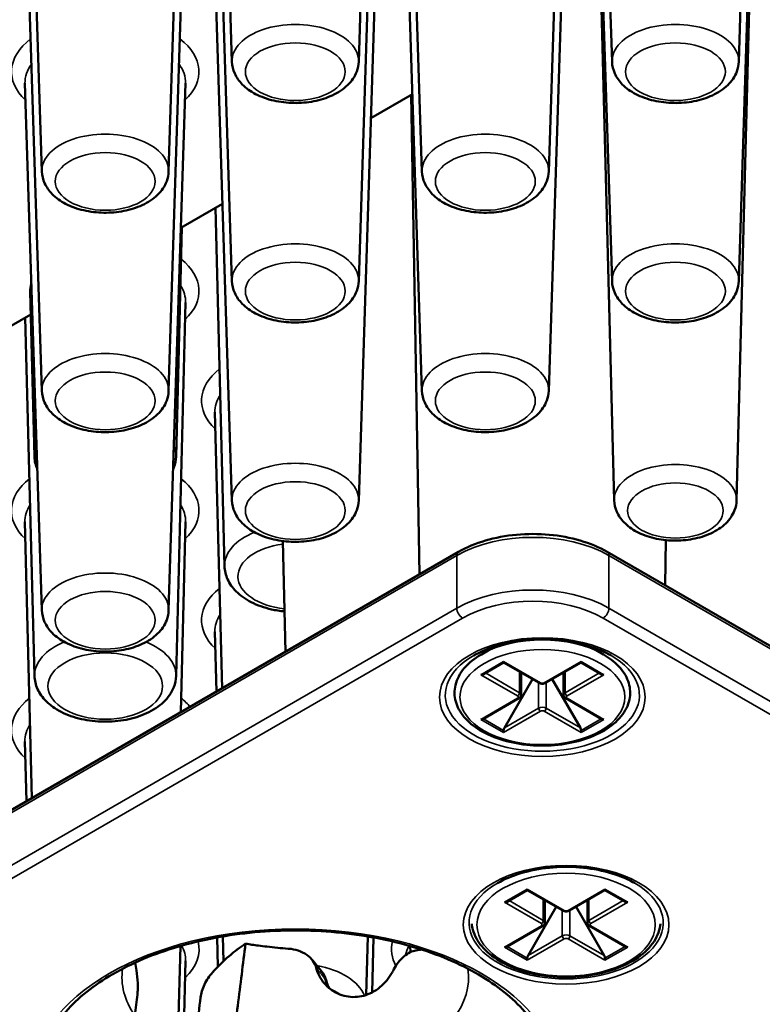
# Paper-space layout 'Sheet_1' of a CAD drawing. Header units: millimetres. Extents: x 0.8 to 58.3, y 0.8 to 58.3.
# Tile 61 of 128: x 12.4 to 13.5, y 45.3 to 46.8. Entities that reach past the tile are written whole.
import ezdxf

# ---------------------------------------------------------------- set-up
doc = ezdxf.new("R2010")
doc.units = ezdxf.units.MM
doc.layers.add('Visible (ISO)', color=7, linetype='Continuous', lineweight=50)
doc.layers.add('Visible Narrow (ISO)', color=7, linetype='Continuous', lineweight=35)

psp = doc.layouts.new('Sheet_1')

# ---------------------------------------------------------------- linework, layer by layer
at = {"layer": 'Visible (ISO)'}
for p, q in [((12.69531, 46.70038), (12.67054, 47.47245)), ((12.88095, 46.70038), (12.90572, 47.47245)), ((13.25208, 46.70038), (13.22732, 47.47245)), ((13.43773, 46.70038), (13.46249, 47.47245)), ((12.41692, 46.53965), (12.39215, 47.31172)), ((12.60256, 46.53965), (12.62733, 47.31172)), ((12.97369, 46.53965), (12.94893, 47.31172)), ((13.15934, 46.53965), (13.1841, 47.31172)), ((12.69531, 46.37892), (12.67054, 47.15099)), ((12.88095, 46.37892), (12.90572, 47.15099)), ((13.25208, 46.37892), (13.22732, 47.15099)), ((13.43773, 46.37892), (13.46249, 47.15099)), ((12.41692, 46.2182), (12.39215, 46.99027)), ((12.60256, 46.2182), (12.62733, 46.99027)), ((12.97369, 46.2182), (12.94893, 46.99027)), ((13.15934, 46.2182), (13.1841, 46.99027)), ((13.43455, 46.05778), (13.45719, 46.9402)), ((13.25526, 46.05778), (13.23505, 46.84551)), ((12.69531, 46.05747), (12.67054, 46.82954)), ((12.88095, 46.05747), (12.90572, 46.82954)), ((12.41692, 45.89674), (12.39215, 46.66881)), ((12.60256, 45.89674), (12.62733, 46.66881)), ((12.95975, 46.65301), (12.89893, 46.61789)), ((12.96989, 45.94923), (12.95787, 46.65193)), ((12.68136, 46.49228), (12.62054, 46.45717)), ((12.68447, 45.96122), (12.671, 46.4863)), ((12.6134, 46.12195), (12.62202, 46.45802)), ((12.40608, 46.12195), (12.39989, 46.36333)), ((12.6134, 45.8005), (12.62743, 46.34752)), ((12.40074, 46.33026), (12.34215, 46.29644)), ((12.40608, 45.8005), (12.39261, 46.32557)), ((12.68081, 45.78233), (12.67043, 46.18679)), ((12.40242, 45.6216), (12.39205, 46.02607)), ((12.62028, 45.74738), (12.62743, 46.02607)), ((12.76978, 45.99812), (12.7737, 45.83596)), ((13.3299, 45.93331), (13.33103, 45.99949)), ((7.70998, 42.91242), (13.0272, 45.98232)), ((13.24502, 45.98232), (13.96883, 45.56443)), ((12.67268, 45.77764), (12.67043, 45.86534)), ((13.08206, 45.84444), (13.06071, 45.83212)), ((13.21801, 45.84444), (13.23936, 45.83212)), ((13.06373, 45.80333), (13.0932, 45.82034)), ((13.0932, 45.82167), (13.0932, 45.82034)), ((13.14528, 45.79027), (13.0932, 45.82034)), ((13.15479, 45.79027), (13.20686, 45.82034)), ((13.20686, 45.82167), (13.20686, 45.82034)), ((13.20686, 45.82034), (13.23633, 45.80333)), ((13.11893, 45.80548), (13.11893, 45.77279)), ((13.18113, 45.80548), (13.18113, 45.77279)), ((13.09436, 45.72457), (13.13554, 45.7959)), ((13.20571, 45.72457), (13.16453, 45.7959)), ((13.06373, 45.7377), (13.11581, 45.76777)), ((13.23633, 45.7377), (13.18426, 45.76777)), ((13.0932, 45.71747), (13.0932, 45.72069)), ((13.20686, 45.71747), (13.20686, 45.72069)), ((12.3943, 45.61691), (12.39205, 45.70461)), ((13.09853, 45.46982), (13.128, 45.48683)), ((13.128, 45.48816), (13.128, 45.48683)), ((13.18008, 45.45676), (13.128, 45.48683)), ((13.18958, 45.45676), (13.24166, 45.48683)), ((13.24166, 45.48816), (13.24166, 45.48683)), ((13.24166, 45.48683), (13.27113, 45.46982)), ((13.15373, 45.47197), (13.15373, 45.43928)), ((13.21593, 45.47197), (13.21593, 45.43928)), ((13.12915, 45.39106), (13.17034, 45.46239)), ((13.24051, 45.39106), (13.19933, 45.46239)), ((13.09853, 45.40419), (13.15061, 45.43426)), ((13.27113, 45.40419), (13.21905, 45.43426)), ((12.67478, 45.37463), (12.67368, 45.4174)), ((12.68282, 45.3826), (12.68189, 45.41884)), ((12.89217, 45.33323), (12.89437, 45.41884)), ((12.90051, 45.33683), (12.90258, 45.4174)), ((12.61403, 45.18215), (12.61974, 45.40482)), ((12.95674, 45.39589), (12.95651, 45.40482)), ((12.62261, 45.19512), (12.62743, 45.38316)), ((13.128, 45.38396), (13.128, 45.38718)), ((13.24166, 45.38396), (13.24166, 45.38718))]:
    psp.add_line(p, q, dxfattribs=at)
psp.add_arc((12.79568, 45.34347), 0.03937, 14.52582, 39.07128, dxfattribs=at)
for centre, major_axis, ratio, start_param, end_param in [((12.50974, 46.36427), (-0.10986, 0), 0.5773503, 6.1076257, 6.2979976), ((13.15003, 45.82101), (0.08268, 0), 0.5773503, 2.6739007, 2.7364457), ((13.15003, 45.82101), (0.08268, 0), 0.5773503, 0.405147, 0.467692), ((13.0598, 45.8056), (0.00557, 0), 0.5773503, 4.712389, 5.4977871), ((13.24027, 45.8056), (-0.00557, 0), 0.5773503, 0.7853982, 1.5707963), ((13.0598, 45.73998), (-0.00557, 0), 0.5773503, 1.5707963, 2.3561945), ((13.24027, 45.73998), (0.00557, 0), 0.5773503, 3.9269908, 4.712389), ((13.09714, 45.72296), (-0.00278, -0.00482), 0.5773503, 4.712389, 5.4977871), ((13.20293, 45.72296), (0.00278, -0.00482), 0.5773503, 0.7853982, 1.5707963), ((13.09459, 45.47209), (0.00557, 0), 0.5773503, 4.712389, 5.4977871), ((13.27507, 45.47209), (-0.00557, 0), 0.5773503, 0.7853982, 1.5707963), ((13.09459, 45.40647), (-0.00557, 0), 0.5773503, 1.5707963, 2.3561945), ((13.27507, 45.40647), (0.00557, 0), 0.5773503, 3.9269908, 4.712389), ((13.13194, 45.38945), (-0.00278, -0.00482), 0.5773503, 4.712389, 5.4977871), ((13.23773, 45.38945), (0.00278, -0.00482), 0.5773503, 0.7853982, 1.5707963), ((116.9415, 87.71169), (-74.54874, -129.14518), 0.5772811, 5.3506571, 5.3513457)]:
    psp.add_ellipse(centre, major_axis=major_axis, ratio=ratio, start_param=start_param, end_param=end_param, dxfattribs=at)
for points, knots in [([(12.69531, 46.70038), (12.6955, 46.69441), (12.69693, 46.68852), (12.70202, 46.67717), (12.70586, 46.67184), (12.71598, 46.66152), (12.72262, 46.65684), (12.7381, 46.64876), (12.74712, 46.64556), (12.76607, 46.6412), (12.77601, 46.64003), (12.79586, 46.63974), (12.80577, 46.6406), (12.82484, 46.64431), (12.834, 46.64718), (12.85079, 46.65499), (12.85842, 46.65995), (12.87055, 46.67175), (12.87529, 46.67845), (12.87981, 46.69064), (12.88079, 46.69549), (12.88095, 46.70038)], [3.9455081, 3.9455081, 3.9455081, 3.9455081, 4.1802605, 4.1802605, 4.4421326, 4.4421326, 4.7628206, 4.7628206, 5.1183591, 5.1183591, 5.4724135, 5.4724135, 5.8230903, 5.8230903, 6.1763313, 6.1763313, 6.5329314, 6.5329314, 6.8576474, 6.8576474, 7.0500662, 7.0500662, 7.0500662, 7.0500662]), ([(13.25208, 46.70038), (13.25227, 46.69441), (13.25371, 46.68852), (13.2588, 46.67717), (13.26263, 46.67184), (13.27275, 46.66152), (13.2794, 46.65684), (13.29488, 46.64876), (13.30389, 46.64556), (13.32285, 46.6412), (13.33279, 46.64003), (13.35264, 46.63974), (13.36255, 46.6406), (13.38162, 46.64431), (13.39078, 46.64718), (13.40756, 46.65499), (13.4152, 46.65995), (13.42732, 46.67175), (13.43206, 46.67845), (13.43658, 46.69064), (13.43757, 46.69549), (13.43773, 46.70038)], [3.9455081, 3.9455081, 3.9455081, 3.9455081, 4.1802605, 4.1802605, 4.4421326, 4.4421326, 4.7628206, 4.7628206, 5.1183591, 5.1183591, 5.4724135, 5.4724135, 5.8230903, 5.8230903, 6.1763313, 6.1763313, 6.5329314, 6.5329314, 6.8576474, 6.8576474, 7.0500662, 7.0500662, 7.0500662, 7.0500662]), ([(12.41692, 46.53965), (12.41711, 46.53368), (12.41855, 46.52779), (12.42363, 46.51645), (12.42747, 46.51111), (12.43759, 46.50079), (12.44423, 46.49611), (12.45971, 46.48803), (12.46873, 46.48483), (12.48768, 46.48047), (12.49762, 46.4793), (12.51747, 46.47901), (12.52738, 46.47987), (12.54646, 46.48358), (12.55562, 46.48645), (12.5724, 46.49426), (12.58003, 46.49922), (12.59216, 46.51102), (12.5969, 46.51772), (12.60142, 46.52991), (12.60241, 46.53476), (12.60256, 46.53965)], [3.9455081, 3.9455081, 3.9455081, 3.9455081, 4.1802605, 4.1802605, 4.4421326, 4.4421326, 4.7628206, 4.7628206, 5.1183591, 5.1183591, 5.4724135, 5.4724135, 5.8230903, 5.8230903, 6.1763313, 6.1763313, 6.5329314, 6.5329314, 6.8576474, 6.8576474, 7.0500662, 7.0500662, 7.0500662, 7.0500662]), ([(12.97369, 46.53965), (12.97389, 46.53368), (12.97532, 46.52779), (12.98041, 46.51645), (12.98425, 46.51111), (12.99437, 46.50079), (13.00101, 46.49611), (13.01649, 46.48803), (13.0255, 46.48483), (13.04446, 46.48047), (13.0544, 46.4793), (13.07425, 46.47901), (13.08416, 46.47987), (13.10323, 46.48358), (13.11239, 46.48645), (13.12917, 46.49426), (13.13681, 46.49922), (13.14894, 46.51102), (13.15367, 46.51772), (13.15819, 46.52991), (13.15918, 46.53476), (13.15934, 46.53965)], [3.9455081, 3.9455081, 3.9455081, 3.9455081, 4.1802605, 4.1802605, 4.4421326, 4.4421326, 4.7628206, 4.7628206, 5.1183591, 5.1183591, 5.4724135, 5.4724135, 5.8230903, 5.8230903, 6.1763313, 6.1763313, 6.5329314, 6.5329314, 6.8576474, 6.8576474, 7.0500662, 7.0500662, 7.0500662, 7.0500662]), ([(12.69531, 46.37892), (12.6955, 46.37296), (12.69693, 46.36706), (12.70202, 46.35572), (12.70586, 46.35039), (12.71598, 46.34007), (12.72262, 46.33538), (12.7381, 46.3273), (12.74712, 46.32411), (12.76607, 46.31974), (12.77601, 46.31858), (12.79586, 46.31828), (12.80577, 46.31914), (12.82484, 46.32286), (12.834, 46.32572), (12.85079, 46.33353), (12.85842, 46.33849), (12.87055, 46.35029), (12.87529, 46.357), (12.87981, 46.36918), (12.88079, 46.37403), (12.88095, 46.37892)], [3.9455081, 3.9455081, 3.9455081, 3.9455081, 4.1802605, 4.1802605, 4.4421326, 4.4421326, 4.7628206, 4.7628206, 5.1183591, 5.1183591, 5.4724135, 5.4724135, 5.8230903, 5.8230903, 6.1763313, 6.1763313, 6.5329314, 6.5329314, 6.8576474, 6.8576474, 7.0500662, 7.0500662, 7.0500662, 7.0500662]), ([(13.25208, 46.37892), (13.25227, 46.37296), (13.25371, 46.36706), (13.2588, 46.35572), (13.26263, 46.35039), (13.27275, 46.34007), (13.2794, 46.33538), (13.29488, 46.3273), (13.30389, 46.32411), (13.32285, 46.31974), (13.33279, 46.31858), (13.35264, 46.31828), (13.36255, 46.31914), (13.38162, 46.32286), (13.39078, 46.32572), (13.40756, 46.33353), (13.4152, 46.33849), (13.42732, 46.35029), (13.43206, 46.357), (13.43658, 46.36918), (13.43757, 46.37403), (13.43773, 46.37892)], [3.9455081, 3.9455081, 3.9455081, 3.9455081, 4.1802605, 4.1802605, 4.4421326, 4.4421326, 4.7628206, 4.7628206, 5.1183591, 5.1183591, 5.4724135, 5.4724135, 5.8230903, 5.8230903, 6.1763313, 6.1763313, 6.5329314, 6.5329314, 6.8576474, 6.8576474, 7.0500662, 7.0500662, 7.0500662, 7.0500662]), ([(12.41692, 46.2182), (12.41711, 46.21223), (12.41855, 46.20634), (12.42363, 46.19499), (12.42747, 46.18966), (12.43759, 46.17934), (12.44423, 46.17465), (12.45971, 46.16658), (12.46873, 46.16338), (12.48768, 46.15901), (12.49762, 46.15785), (12.51747, 46.15756), (12.52738, 46.15841), (12.54646, 46.16213), (12.55562, 46.16499), (12.5724, 46.17281), (12.58003, 46.17777), (12.59216, 46.18956), (12.5969, 46.19627), (12.60142, 46.20846), (12.60241, 46.2133), (12.60256, 46.2182)], [3.9455081, 3.9455081, 3.9455081, 3.9455081, 4.1802605, 4.1802605, 4.4421326, 4.4421326, 4.7628206, 4.7628206, 5.1183591, 5.1183591, 5.4724135, 5.4724135, 5.8230903, 5.8230903, 6.1763313, 6.1763313, 6.5329314, 6.5329314, 6.8576474, 6.8576474, 7.0500662, 7.0500662, 7.0500662, 7.0500662]), ([(12.97369, 46.2182), (12.97389, 46.21223), (12.97532, 46.20634), (12.98041, 46.19499), (12.98425, 46.18966), (12.99437, 46.17934), (13.00101, 46.17465), (13.01649, 46.16658), (13.0255, 46.16338), (13.04446, 46.15901), (13.0544, 46.15785), (13.07425, 46.15756), (13.08416, 46.15841), (13.10323, 46.16213), (13.11239, 46.16499), (13.12917, 46.17281), (13.13681, 46.17777), (13.14894, 46.18956), (13.15367, 46.19627), (13.15819, 46.20846), (13.15918, 46.2133), (13.15934, 46.2182)], [3.9455081, 3.9455081, 3.9455081, 3.9455081, 4.1802605, 4.1802605, 4.4421326, 4.4421326, 4.7628206, 4.7628206, 5.1183591, 5.1183591, 5.4724135, 5.4724135, 5.8230903, 5.8230903, 6.1763313, 6.1763313, 6.5329314, 6.5329314, 6.8576474, 6.8576474, 7.0500662, 7.0500662, 7.0500662, 7.0500662]), ([(12.60919, 46.10337), (12.60952, 46.10413), (12.60984, 46.1049), (12.61211, 46.11084), (12.61325, 46.11637), (12.6134, 46.12195)], [6.82070763, 6.82070763, 6.82070763, 6.82070763, 6.8510454, 6.8510454, 7.05377115, 7.05377115, 7.05377115, 7.05377115]), ([(13.25526, 46.05778), (13.25541, 46.052), (13.25676, 46.04628), (13.26158, 46.03529), (13.26522, 46.03012), (13.27485, 46.02011), (13.28119, 46.01556), (13.29601, 46.00766), (13.30468, 46.00451), (13.32295, 46.00019), (13.33254, 45.99901), (13.35172, 45.99864), (13.36129, 45.99943), (13.37976, 46.00294), (13.38863, 46.00568), (13.40494, 46.01318), (13.41237, 46.01796), (13.42422, 46.02937), (13.42887, 46.03587), (13.43341, 46.0479), (13.43442, 46.05282), (13.43455, 46.05778)], [3.9418031, 3.9418031, 3.9418031, 3.9418031, 4.1747319, 4.1747319, 4.4338495, 4.4338495, 4.7522854, 4.7522854, 5.1086643, 5.1086643, 5.4642551, 5.4642551, 5.8162303, 5.8162303, 6.1707329, 6.1707329, 6.5286923, 6.5286923, 6.8538691, 6.8538691, 7.0537712, 7.0537712, 7.0537712, 7.0537712]), ([(12.69531, 46.05747), (12.6955, 46.0515), (12.69693, 46.04561), (12.70202, 46.03426), (12.70586, 46.02893), (12.71598, 46.01861), (12.72262, 46.01393), (12.7381, 46.00585), (12.74712, 46.00265), (12.76607, 45.99829), (12.77601, 45.99712), (12.79586, 45.99683), (12.80577, 45.99769), (12.82484, 46.0014), (12.834, 46.00427), (12.85079, 46.01208), (12.85842, 46.01704), (12.87055, 46.02884), (12.87529, 46.03554), (12.87981, 46.04773), (12.88079, 46.05258), (12.88095, 46.05747)], [3.9455081, 3.9455081, 3.9455081, 3.9455081, 4.1802605, 4.1802605, 4.4421326, 4.4421326, 4.7628206, 4.7628206, 5.1183591, 5.1183591, 5.4724135, 5.4724135, 5.8230903, 5.8230903, 6.1763313, 6.1763313, 6.5329314, 6.5329314, 6.8576474, 6.8576474, 7.0500662, 7.0500662, 7.0500662, 7.0500662]), ([(13.0272, 45.98232), (13.03892, 45.98908), (13.05226, 45.99465), (13.08103, 46.00312), (13.09646, 46.00601), (13.12804, 46.00889), (13.14419, 46.00889), (13.17577, 46.00601), (13.19119, 46.00312), (13.21997, 45.99465), (13.23331, 45.98908), (13.24502, 45.98232)], [4.712389, 4.712389, 4.712389, 4.712389, 5.0265482, 5.0265482, 5.3407075, 5.3407075, 5.6548668, 5.6548668, 5.969026, 5.969026, 6.2831853, 6.2831853, 6.2831853, 6.2831853]), ([(12.68447, 45.96122), (12.68464, 45.95461), (12.68622, 45.94807), (12.69191, 45.93547), (12.69623, 45.92954), (12.70765, 45.91809), (12.71514, 45.91289), (12.73251, 45.904), (12.74258, 45.90048), (12.7594, 45.89668), (12.76579, 45.89567), (12.77227, 45.89504)], [3.9418031, 3.9418031, 3.9418031, 3.9418031, 4.1820441, 4.1820441, 4.4493019, 4.4493019, 4.7726081, 4.7726081, 5.1248204, 5.1248204, 5.3309238, 5.3309238, 5.3309238, 5.3309238]), ([(12.41692, 45.89674), (12.41711, 45.89077), (12.41855, 45.88488), (12.42363, 45.87354), (12.42747, 45.8682), (12.43759, 45.85788), (12.44423, 45.8532), (12.45971, 45.84512), (12.46873, 45.84192), (12.48768, 45.83756), (12.49762, 45.83639), (12.51747, 45.8361), (12.52738, 45.83696), (12.54646, 45.84067), (12.55562, 45.84354), (12.5724, 45.85135), (12.58003, 45.85631), (12.59216, 45.86811), (12.5969, 45.87481), (12.60142, 45.887), (12.60241, 45.89185), (12.60256, 45.89674)], [3.9455081, 3.9455081, 3.9455081, 3.9455081, 4.1802605, 4.1802605, 4.4421326, 4.4421326, 4.7628206, 4.7628206, 5.1183591, 5.1183591, 5.4724135, 5.4724135, 5.8230903, 5.8230903, 6.1763313, 6.1763313, 6.5329314, 6.5329314, 6.8576474, 6.8576474, 7.0500662, 7.0500662, 7.0500662, 7.0500662]), ([(13.04948, 45.83045), (13.05942, 45.8362), (13.0711, 45.84116), (13.09686, 45.8489), (13.11094, 45.85166), (13.14006, 45.85457), (13.1551, 45.85472), (13.18448, 45.85237), (13.19883, 45.84986), (13.22524, 45.84254), (13.23732, 45.83773), (13.24866, 45.83155), (13.24963, 45.83101), (13.25059, 45.83045)], [4.712389, 4.712389, 4.712389, 4.712389, 5.0180103, 5.0180103, 5.3258827, 5.3258827, 5.6356981, 5.6356981, 5.9456207, 5.9456207, 6.2537629, 6.2537629, 6.2831853, 6.2831853, 6.2831853, 6.2831853]), ([(13.06071, 45.83212), (13.05066, 45.82632), (13.04211, 45.81946), (13.02923, 45.80426), (13.02478, 45.79594), (13.02084, 45.77926), (13.02099, 45.77101), (13.02531, 45.75516), (13.02945, 45.74759), (13.04144, 45.73322), (13.04957, 45.72653), (13.06903, 45.7149), (13.08045, 45.71003), (13.10521, 45.70272), (13.11853, 45.70028), (13.14573, 45.69802), (13.1596, 45.69819), (13.18657, 45.7011), (13.19967, 45.70385), (13.22387, 45.71172), (13.23496, 45.71685), (13.25396, 45.72916), (13.26188, 45.73634), (13.27328, 45.75198), (13.27692, 45.76042), (13.27931, 45.77707), (13.27843, 45.7852), (13.2728, 45.80082), (13.26796, 45.80828), (13.25548, 45.8214), (13.24797, 45.82715), (13.23936, 45.83212)], [1.5707963, 1.5707963, 1.5707963, 1.5707963, 1.9011199, 1.9011199, 2.2209441, 2.2209441, 2.5121392, 2.5121392, 2.8048735, 2.8048735, 3.1242431, 3.1242431, 3.4544727, 3.4544727, 3.7839051, 3.7839051, 4.1119419, 4.1119419, 4.4400819, 4.4400819, 4.7697425, 4.7697425, 5.0996342, 5.0996342, 5.4150427, 5.4150427, 5.703154, 5.703154, 6.0001266, 6.0001266, 6.2831853, 6.2831853, 6.2831853, 6.2831853]), ([(12.40608, 45.8005), (12.40625, 45.79388), (12.40783, 45.78735), (12.41352, 45.77475), (12.41784, 45.76881), (12.42926, 45.75736), (12.43675, 45.75216), (12.45413, 45.74327), (12.46419, 45.73976), (12.48534, 45.73498), (12.49643, 45.7337), (12.51857, 45.73341), (12.52963, 45.73437), (12.55089, 45.73849), (12.56108, 45.74166), (12.57971, 45.75024), (12.58815, 45.75567), (12.60165, 45.76853), (12.60694, 45.77587), (12.61211, 45.78938), (12.61325, 45.79492), (12.6134, 45.8005)], [3.9418031, 3.9418031, 3.9418031, 3.9418031, 4.1820441, 4.1820441, 4.4493019, 4.4493019, 4.7726081, 4.7726081, 5.1248204, 5.1248204, 5.4747955, 5.4747955, 5.8217841, 5.8217841, 6.1710851, 6.1710851, 6.523899, 6.523899, 6.8510454, 6.8510454, 7.0537712, 7.0537712, 7.0537712, 7.0537712]), ([(13.14528, 45.79027), (13.14588, 45.78993), (13.1465, 45.78967), (13.14777, 45.7893), (13.14841, 45.78918), (13.14971, 45.78906), (13.15036, 45.78906), (13.15166, 45.78918), (13.1523, 45.7893), (13.15356, 45.78967), (13.15418, 45.78993), (13.15479, 45.79027)], [3.1415927, 3.1415927, 3.1415927, 3.1415927, 3.4557519, 3.4557519, 3.7699112, 3.7699112, 4.0840704, 4.0840704, 4.3982297, 4.3982297, 4.712389, 4.712389, 4.712389, 4.712389]), ([(13.11581, 45.76777), (13.11611, 45.76794), (13.11641, 45.76814), (13.11698, 45.7686), (13.11726, 45.76885), (13.11778, 45.76945), (13.11802, 45.76978), (13.11844, 45.77053), (13.11862, 45.77094), (13.11887, 45.77184), (13.11893, 45.77231), (13.11893, 45.77279)], [4.71238898, 4.71238898, 4.71238898, 4.71238898, 4.86946861, 4.86946861, 5.02654825, 5.02654825, 5.18362788, 5.18362788, 5.34070751, 5.34070751, 5.49778714, 5.49778714, 5.49778714, 5.49778714]), ([(13.18113, 45.77279), (13.18113, 45.77231), (13.1812, 45.77184), (13.18144, 45.77094), (13.18162, 45.77053), (13.18204, 45.76978), (13.18229, 45.76945), (13.18281, 45.76885), (13.18309, 45.7686), (13.18366, 45.76814), (13.18395, 45.76794), (13.18426, 45.76777)], [2.35619449, 2.35619449, 2.35619449, 2.35619449, 2.51327412, 2.51327412, 2.67035376, 2.67035376, 2.82743339, 2.82743339, 2.98451302, 2.98451302, 3.14159265, 3.14159265, 3.14159265, 3.14159265]), ([(13.08427, 45.49694), (13.09422, 45.50269), (13.1059, 45.50765), (13.13166, 45.51539), (13.14574, 45.51815), (13.17486, 45.52106), (13.1899, 45.52121), (13.21928, 45.51886), (13.23363, 45.51635), (13.26004, 45.50903), (13.27211, 45.50422), (13.28346, 45.49804), (13.28443, 45.4975), (13.28539, 45.49694)], [4.712389, 4.712389, 4.712389, 4.712389, 5.0180103, 5.0180103, 5.3258827, 5.3258827, 5.6356981, 5.6356981, 5.9456207, 5.9456207, 6.2537629, 6.2537629, 6.2831853, 6.2831853, 6.2831853, 6.2831853]), ([(13.18008, 45.45676), (13.18068, 45.45642), (13.1813, 45.45616), (13.18257, 45.45579), (13.18321, 45.45567), (13.18451, 45.45555), (13.18516, 45.45555), (13.18645, 45.45567), (13.1871, 45.45579), (13.18836, 45.45616), (13.18898, 45.45642), (13.18958, 45.45676)], [3.1415927, 3.1415927, 3.1415927, 3.1415927, 3.4557519, 3.4557519, 3.7699112, 3.7699112, 4.0840704, 4.0840704, 4.3982297, 4.3982297, 4.712389, 4.712389, 4.712389, 4.712389]), ([(13.15061, 45.43426), (13.15091, 45.43443), (13.15121, 45.43463), (13.15178, 45.43509), (13.15206, 45.43534), (13.15258, 45.43594), (13.15282, 45.43627), (13.15324, 45.43702), (13.15342, 45.43743), (13.15366, 45.43833), (13.15373, 45.4388), (13.15373, 45.43928)], [4.71238898, 4.71238898, 4.71238898, 4.71238898, 4.86946861, 4.86946861, 5.02654825, 5.02654825, 5.18362788, 5.18362788, 5.34070751, 5.34070751, 5.49778714, 5.49778714, 5.49778714, 5.49778714]), ([(13.21593, 45.43928), (13.21593, 45.4388), (13.216, 45.43833), (13.21624, 45.43743), (13.21642, 45.43702), (13.21684, 45.43627), (13.21709, 45.43594), (13.21761, 45.43534), (13.21789, 45.43509), (13.21846, 45.43463), (13.21875, 45.43443), (13.21905, 45.43426)], [2.35619449, 2.35619449, 2.35619449, 2.35619449, 2.51327412, 2.51327412, 2.67035376, 2.67035376, 2.82743339, 2.82743339, 2.98451302, 2.98451302, 3.14159265, 3.14159265, 3.14159265, 3.14159265]), ([(12.41411, 45.21667), (12.41411, 45.23973), (12.42094, 45.26286), (12.44771, 45.30628), (12.46697, 45.32657), (12.51572, 45.36241), (12.54489, 45.37805), (12.61053, 45.40343), (12.64699, 45.41316), (12.72359, 45.42565), (12.76373, 45.42837), (12.84352, 45.42649), (12.88316, 45.42187), (12.95777, 45.4058), (12.99274, 45.39436), (13.05441, 45.366), (13.0811, 45.34909), (13.12375, 45.31177), (13.13965, 45.29138), (13.15797, 45.25276), (13.16214, 45.2347), (13.16214, 45.21667)], [3.9269908, 3.9269908, 3.9269908, 3.9269908, 4.2689043, 4.2689043, 4.5927174, 4.5927174, 4.9077207, 4.9077207, 5.2227343, 5.2227343, 5.5386423, 5.5386423, 5.854832, 5.854832, 6.1705489, 6.1705489, 6.4853326, 6.4853326, 6.8011772, 6.8011772, 7.0685835, 7.0685835, 7.0685835, 7.0685835]), ([(13.04662, 45.43729), (13.04692, 45.43437), (13.04747, 45.43146), (13.0506, 45.42005), (13.05509, 45.4119), (13.06807, 45.39647), (13.07686, 45.38928), (13.09786, 45.37682), (13.11016, 45.37161), (13.13683, 45.3638), (13.15117, 45.36119), (13.18046, 45.35879), (13.19539, 45.35899), (13.22442, 45.36215), (13.23851, 45.36512), (13.26452, 45.3736), (13.27643, 45.37912), (13.29682, 45.39234), (13.30531, 45.40003), (13.31754, 45.4168), (13.32144, 45.42583), (13.32288, 45.43586), (13.32297, 45.43657), (13.32304, 45.43729)], [2.4146829, 2.4146829, 2.4146829, 2.4146829, 2.5134642, 2.5134642, 2.808068, 2.808068, 3.127801, 3.127801, 3.4573338, 3.4573338, 3.7860591, 3.7860591, 4.1134969, 4.1134969, 4.4410388, 4.4410388, 4.7699974, 4.7699974, 5.0992042, 5.0992042, 5.4150759, 5.4150759, 5.4392988, 5.4392988, 5.4392988, 5.4392988]), ([(12.71521, 45.40835), (12.72147, 45.40728), (12.72782, 45.40633), (12.73424, 45.40547), (12.73828, 45.40493), (12.74235, 45.40443), (12.74644, 45.40396), (12.75173, 45.40336), (12.75704, 45.40281), (12.76237, 45.4023), (12.76739, 45.40182), (12.77243, 45.40139), (12.77748, 45.40098), (12.77779, 45.40095), (12.77811, 45.40093), (12.77843, 45.4009)], [0.000001, 0.000001, 0.000001, 0.000001, 0.05042104, 0.05042104, 0.05042104, 0.08213521, 0.08213521, 0.08213521, 0.12312223, 0.12312223, 0.12312223, 0.16168638, 0.16168638, 0.16168638, 0.16410924, 0.16410924, 0.16410924, 0.16410924]), ([(12.81883, 45.37269), (12.81787, 45.37644), (12.8162, 45.37998), (12.81391, 45.38318), (12.81152, 45.38653), (12.80848, 45.38947), (12.80495, 45.39195), (12.80114, 45.39462), (12.79682, 45.3967), (12.79218, 45.39821), (12.78776, 45.39964), (12.78313, 45.40053), (12.77843, 45.4009)], [0.000001, 0.000001, 0.000001, 0.000001, 0.03345385, 0.03345385, 0.03345385, 0.06841359, 0.06841359, 0.06841359, 0.10606101, 0.10606101, 0.10606101, 0.14186338, 0.14186338, 0.14186338, 0.14186338]), ([(12.96479, 45.39843), (12.96211, 45.39806), (12.95928, 45.39715), (12.95637, 45.39571), (12.95335, 45.39422), (12.95028, 45.39218), (12.94729, 45.38963), (12.94437, 45.38716), (12.94157, 45.38424), (12.93901, 45.38096), (12.93657, 45.37783), (12.93439, 45.37441), (12.93258, 45.3708)], [0.000001, 0.000001, 0.000001, 0.000001, 0.03185539, 0.03185539, 0.03185539, 0.06508028, 0.06508028, 0.06508028, 0.09745567, 0.09745567, 0.09745567, 0.1282996, 0.1282996, 0.1282996, 0.1282996]), ([(12.55677, 45.33387), (12.55708, 45.33636), (12.55727, 45.339), (12.55744, 45.3446), (12.55741, 45.34756), (12.55703, 45.35668), (12.55637, 45.3629), (12.55493, 45.37294), (12.55427, 45.37685), (12.55358, 45.38059)], [0.000001, 0.000001, 0.000001, 0.000001, 0.0218699, 0.0218699, 0.04489416, 0.04489416, 0.09203041, 0.09203041, 0.12364149, 0.12364149, 0.12364149, 0.12364149]), ([(12.66691, 45.36615), (12.66465, 45.36361), (12.6625, 45.36084), (12.65848, 45.35485), (12.65663, 45.35163), (12.6535, 45.34514), (12.65222, 45.3419), (12.65027, 45.33552), (12.64959, 45.3324), (12.64923, 45.32941)], [0.000001, 0.000001, 0.000001, 0.000001, 0.02703471, 0.02703471, 0.05521168, 0.05521168, 0.08225181, 0.08225181, 0.10861788, 0.10861788, 0.10861788, 0.10861788]), ([(12.93258, 45.3708), (12.93173, 45.36912), (12.93084, 45.36748), (12.92536, 45.35808), (12.91924, 45.35049), (12.90484, 45.33857), (12.89654, 45.33427), (12.88016, 45.32986), (12.87116, 45.32951), (12.85417, 45.33297), (12.84618, 45.33677), (12.83325, 45.34651), (12.82745, 45.35314), (12.82145, 45.36451), (12.8199, 45.36857), (12.81883, 45.37269)], [-0.42855338, -0.42855338, -0.42855338, -0.42855338, -0.41454325, -0.41454325, -0.34566807, -0.34566807, -0.27679289, -0.27679289, -0.20791772, -0.20791772, -0.13904254, -0.13904254, -0.06952127, -0.06952127, -0.0342898, -0.0342898, -0.0342898, -0.0342898])]:
    psp.add_open_spline(points, degree=3, knots=knots, dxfattribs=at)
for points in [[(12.40608, 46.12195), (12.40625, 46.11554), (12.40774, 46.10919), (12.41029, 46.10337)], [(12.71521, 45.40835), (12.69912, 45.39785), (12.68305, 45.38425), (12.66691, 45.36615)], [(12.71521, 45.40835), (12.71148, 45.37863), (12.70392, 45.31804), (12.69616, 45.25512), (12.69223, 45.22307)], [(12.96479, 45.39843), (12.96766, 45.39882), (12.97045, 45.39925), (12.97315, 45.39974)], [(12.81241, 45.38514), (12.817, 45.3796), (12.82162, 45.37398), (12.82624, 45.36828)], [(12.83379, 45.35334), (12.83467, 45.34996), (12.83597, 45.34656), (12.83766, 45.34327)], [(12.55303, 45.30344), (12.55366, 45.30854), (12.55491, 45.31871), (12.55615, 45.32883), (12.55677, 45.33387)]]:
    psp.add_open_spline(points, degree=3, dxfattribs=at)
at = {"layer": 'Visible Narrow (ISO)'}
for p, q in [((7.70754, 42.90701), (13.02476, 45.97691)), ((13.02476, 45.89976), (13.02476, 45.97691)), ((13.24747, 45.97691), (13.97128, 45.55902)), ((13.24747, 45.89976), (13.24747, 45.97691)), ((13.02476, 45.89976), (7.70754, 42.82986)), ((13.97128, 45.48187), (13.24747, 45.89976)), ((7.71589, 42.8154), (13.03311, 45.8853)), ((13.23912, 45.8853), (13.96293, 45.4674)), ((13.0932, 45.82167), (13.0598, 45.80238)), ((13.14725, 45.79047), (13.0932, 45.82167)), ((13.20686, 45.82167), (13.15282, 45.79047)), ((13.24027, 45.80238), (13.20686, 45.82167)), ((13.0598, 45.80238), (13.11384, 45.77118)), ((13.11663, 45.776), (13.06652, 45.80493)), ((13.11663, 45.80682), (13.11663, 45.776)), ((13.18344, 45.80682), (13.18344, 45.776)), ((13.23355, 45.80493), (13.18344, 45.776)), ((13.18622, 45.77118), (13.24027, 45.80238)), ((13.14447, 45.7535), (13.14447, 45.79074)), ((13.1556, 45.7535), (13.1556, 45.79074)), ((13.11384, 45.76797), (13.0598, 45.73676)), ((13.24027, 45.73676), (13.18622, 45.76797)), ((13.0932, 45.71747), (13.14725, 45.74868)), ((13.14447, 45.7535), (13.09436, 45.72457)), ((13.15282, 45.74868), (13.20686, 45.71747)), ((13.20571, 45.72457), (13.1556, 45.7535)), ((13.0598, 45.73676), (13.0932, 45.71747)), ((13.06373, 45.7377), (13.0932, 45.72069)), ((13.20686, 45.72069), (13.23633, 45.7377)), ((13.20686, 45.71747), (13.24027, 45.73676)), ((13.128, 45.48816), (13.09459, 45.46887)), ((13.18205, 45.45696), (13.128, 45.48816)), ((13.24166, 45.48816), (13.18762, 45.45696)), ((13.27507, 45.46887), (13.24166, 45.48816)), ((13.09459, 45.46887), (13.14864, 45.43767)), ((13.15143, 45.44249), (13.10132, 45.47142)), ((13.15143, 45.47331), (13.15143, 45.44249)), ((13.21824, 45.47331), (13.21824, 45.44249)), ((13.26835, 45.47142), (13.21824, 45.44249)), ((13.22102, 45.43767), (13.27507, 45.46887)), ((13.17926, 45.41999), (13.17926, 45.45723)), ((13.1904, 45.41999), (13.1904, 45.45723)), ((13.14864, 45.43446), (13.09459, 45.40325)), ((13.27507, 45.40325), (13.22102, 45.43446)), ((13.128, 45.38396), (13.18205, 45.41517)), ((13.17926, 45.41999), (13.12915, 45.39106)), ((13.18762, 45.41517), (13.24166, 45.38396)), ((13.24051, 45.39106), (13.1904, 45.41999)), ((13.09459, 45.40325), (13.128, 45.38396)), ((13.09853, 45.40419), (13.128, 45.38718)), ((13.24166, 45.38718), (13.27113, 45.40419)), ((13.24166, 45.38396), (13.27507, 45.40325))]:
    psp.add_line(p, q, dxfattribs=at)
for centre, major_axis, ratio, start_param, end_param in [((12.78813, 46.70137), (0.09284, 0), 0.5773503, 6.264668, 9.4432953), ((13.34491, 46.70137), (0.09284, 0), 0.5773503, 6.264668, 9.4432953), ((12.50974, 46.68572), (-0.13729, 0), 0.5773503, 5.6339655, 6.8366037), ((12.50974, 46.68572), (0.13729, 0), 0.5773503, 5.7297669, 6.9324051), ((12.50974, 46.67007), (-0.11761, 0), 0.5773503, 5.8798722, 6.3017026), ((12.50974, 46.67007), (0.11761, 0), 0.5773503, 6.264668, 6.6864984), ((12.50974, 46.54064), (0.09284, 0), 0.5773503, 6.264668, 9.4432953), ((13.06652, 46.54064), (0.09284, 0), 0.5773503, 6.264668, 9.4432953), ((12.78813, 46.52499), (0.13739, 0), 0.5773503, 3.666136, 3.6925418), ((12.78813, 46.37992), (0.09284, 0), 0.5773503, 6.264668, 9.4432953), ((13.34491, 46.37992), (0.09284, 0), 0.5773503, 6.264668, 9.4432953), ((12.50974, 46.36427), (0.13739, 0), 0.5773503, 5.7322362, 6.912437), ((12.50974, 46.34853), (0.11771, 0), 0.5773503, 6.268373, 6.6449275), ((12.50974, 46.36427), (0.13739, 0), 0.5773503, 3.666136, 3.6925418), ((12.50974, 46.21919), (0.09284, 0), 0.5773503, 6.264668, 9.4432953), ((13.06652, 46.21919), (0.09284, 0), 0.5773503, 6.264668, 9.4432953), ((12.78813, 46.20354), (-0.13739, 0), 0.5773503, 5.6539336, 6.8341344), ((12.78813, 46.1878), (-0.11771, 0), 0.5773503, 5.9214432, 6.2979976), ((12.50974, 46.12284), (-0.10367, 0), 0.5773503, 6.036968, 6.2979976), ((12.50974, 46.12284), (0.10367, 0), 0.5773503, 6.268373, 6.5294026), ((12.78813, 46.05846), (0.09284, 0), 0.5773503, 6.264668, 9.4432953), ((13.34491, 46.05855), (0.08965, 0), 0.5773503, 6.268373, 9.4395903), ((12.50974, 46.04281), (-0.13739, 0), 0.5773503, 5.6539336, 6.8341344), ((12.50974, 46.04281), (0.13739, 0), 0.5773503, 5.7322362, 6.912437), ((12.50974, 46.02707), (-0.11771, 0), 0.5773503, 5.9214432, 6.2979976), ((12.50974, 46.02707), (0.11771, 0), 0.5773503, 6.268373, 6.6449275), ((12.78813, 45.96211), (-0.10367, 0), 0.5773503, 5.3276335, 6.2979976), ((13.13611, 45.91262), (0.15748, 0), 0.5773503, 0.7853982, 2.3561945), ((12.78813, 45.94637), (-0.08399, 0), 0.5773503, 4.9313217, 7.6629742), ((13.03311, 45.97209), (-0.00591, 0.01023), 0.5773503, 0, 0.7853982), ((13.23912, 45.97209), (0.00591, 0.01023), 0.5773503, 5.4977871, 6.2831853), ((12.50974, 45.89773), (0.09284, 0), 0.5773503, 6.264668, 9.4432953), ((12.78813, 45.88208), (-0.13739, 0), 0.5773503, 5.6539336, 6.8341344), ((13.13611, 45.83547), (-0.15748, 0), 0.5773503, 3.9269908, 5.4977871), ((13.03311, 45.89494), (0.00591, -0.01023), 0.5773503, 3.9269908, 5.4977871), ((13.13611, 45.82583), (0.14567, 0), 0.5773503, 0.7853982, 2.3561945), ((13.23912, 45.89494), (0.00591, 0.01023), 0.5773503, 3.9269908, 5.4977871), ((12.78813, 45.86635), (-0.11771, 0), 0.5773503, 5.9214432, 6.2979976), ((12.50974, 45.80138), (-0.10367, 0), 0.5773503, 5.3276335, 6.2979976), ((12.50974, 45.80138), (0.10367, 0), 0.5773503, 6.268373, 7.2387372), ((13.15003, 45.78055), (-0.12632, 0), 0.5773503, 3.9269908, 5.4977871), ((13.15003, 45.82606), (-0.07874, 0), 0.5773503, 5.9081283, 5.9568986), ((13.15003, 45.82606), (0.07874, 0), 0.5773503, 0.3262867, 0.375057), ((13.15003, 45.7724), (0.14221, 0), 0.5773503, 2.3561945, 7.0685835), ((13.14725, 45.79368), (-0.00197, -0.00341), 0.5773503, 0, 0.7853982), ((13.15003, 45.79207), (-0.00394, 0), 0.5773503, 0.7853982, 2.3561945), ((13.15282, 45.79368), (0.00197, -0.00341), 0.5773503, 5.4977871, 6.2831853), ((13.11384, 45.77439), (-0.00197, -0.00341), 0.5773503, 0.7853982, 2.3561945), ((13.11106, 45.76957), (0.00394, 0), 0.5773503, 5.4977871, 7.0685835), ((13.11106, 45.77279), (0.00787, 0), 0.5773503, 0, 0.7853982), ((13.18901, 45.77279), (-0.00787, 0), 0.5773503, 5.4977871, 6.2831853), ((13.18622, 45.77439), (-0.00197, 0.00341), 0.5773503, 0.7853982, 2.3561945), ((13.18901, 45.76957), (-0.00394, 0), 0.5773503, 5.4977871, 7.0685835), ((12.50974, 45.72135), (-0.13739, 0), 0.5773503, 5.6539336, 6.8341344), ((12.50974, 45.72135), (-0.13739, 0), 0.5773503, 3.5833448, 3.7708444), ((13.11384, 45.77118), (0.00197, -0.00341), 0.5773503, 5.4977871, 6.2831853), ((13.15003, 45.75029), (-0.00787, 0), 0.5773503, 3.9269908, 5.4977871), ((13.18622, 45.77118), (-0.00197, -0.00341), 0.5773503, 0, 0.7853982), ((13.14725, 45.75189), (0.00197, -0.00341), 0.5773503, 3.9269908, 5.4977871), ((13.15003, 45.74707), (0.00394, 0), 0.5773503, 0.7853982, 2.3561945), ((13.15282, 45.75189), (-0.00197, -0.00341), 0.5773503, 0.7853982, 2.3561945), ((12.50974, 45.70562), (-0.11771, 0), 0.5773503, 5.9214432, 6.2979976), ((13.18483, 45.43889), (0.14221, 0), 0.5773503, 2.3561945, 7.0685835), ((13.18205, 45.46017), (-0.00197, -0.00341), 0.5773503, 0, 0.7853982), ((13.18483, 45.45856), (-0.00394, 0), 0.5773503, 0.7853982, 2.3561945), ((13.18762, 45.46017), (0.00197, -0.00341), 0.5773503, 5.4977871, 6.2831853), ((13.14864, 45.44088), (-0.00197, -0.00341), 0.5773503, 0.7853982, 2.3561945), ((13.14586, 45.43606), (0.00394, 0), 0.5773503, 5.4977871, 7.0685835), ((13.14586, 45.43928), (0.00787, 0), 0.5773503, 0, 0.7853982), ((13.22381, 45.43928), (-0.00787, 0), 0.5773503, 5.4977871, 6.2831853), ((13.22102, 45.44088), (-0.00197, 0.00341), 0.5773503, 0.7853982, 2.3561945), ((13.22381, 45.43606), (-0.00394, 0), 0.5773503, 5.4977871, 7.0685835), ((13.14864, 45.43767), (0.00197, -0.00341), 0.5773503, 5.4977871, 6.2831853), ((13.22102, 45.43767), (-0.00197, -0.00341), 0.5773503, 0, 0.7853982), ((12.50974, 45.3999), (0.13739, 0), 0.5773503, 5.7322362, 6.4306532), ((13.06652, 45.3999), (-0.13739, 0), 0.5773503, 6.1357174, 6.5893275), ((13.18483, 45.41678), (-0.00787, 0), 0.5773503, 3.9269908, 5.4977871), ((13.18205, 45.41838), (0.00197, -0.00341), 0.5773503, 3.9269908, 5.4977871), ((13.18483, 45.41356), (0.00394, 0), 0.5773503, 0.7853982, 2.3561945), ((13.18762, 45.41838), (-0.00197, -0.00341), 0.5773503, 0.7853982, 2.3561945), ((12.50974, 45.38416), (0.11771, 0), 0.5773503, 6.268373, 6.6001048), ((13.06652, 45.38416), (-0.11771, 0), 0.5773503, 5.9662658, 6.1765149), ((12.78813, 45.35881), (-0.25391, 0), 0.5773503, 6.1956595, 6.6705076), ((12.78813, 45.35881), (0.25391, 0), 0.5773503, 4.3250667, 6.3707111), ((13.20282, 43.34216), (0.99484, -2.42068), 0.2511576, 2.4439845, 2.4549722), ((12.78813, 45.3192), (0.10367, 0), 0.5773503, 0.2210332, 1.2604349), ((12.79568, 45.34347), (0.03057, 0.02481), 0.7427795, 5.894657, 6.2831877), ((12.78813, 45.30346), (0.08399, 0), 0.5773503, 0.6805689, 0.9136031)]:
    psp.add_ellipse(centre, major_axis=major_axis, ratio=ratio, start_param=start_param, end_param=end_param, dxfattribs=at)
for centre, major_axis in [((12.78813, 46.68572), (-0.07316, 0)), ((13.34491, 46.68572), (-0.07316, 0)), ((12.50974, 46.52499), (-0.07316, 0)), ((13.06652, 46.52499), (-0.07316, 0)), ((12.78813, 46.36427), (-0.07316, 0)), ((13.34491, 46.36427), (-0.07316, 0)), ((12.50974, 46.20354), (-0.07316, 0)), ((13.06652, 46.20354), (-0.07316, 0)), ((12.78813, 46.04281), (0.07316, 0)), ((13.34491, 46.04281), (-0.06997, 0)), ((12.50974, 45.88208), (-0.07316, 0)), ((13.15003, 45.76957), (0.15056, 0)), ((12.50974, 45.78565), (0.08399, 0)), ((13.15003, 45.76957), (-0.12075, 0)), ((13.18483, 45.43606), (0.15056, 0)), ((13.18483, 45.43606), (-0.1306, 0)), ((12.78813, 45.20703), (-0.38583, 0))]:
    psp.add_ellipse(centre, major_axis=major_axis, ratio=0.5773503, dxfattribs=at)
psp.add_open_spline([(12.83095, 45.35783), (12.83187, 45.35473), (12.83301, 45.3518), (12.83428, 45.34905), (12.83462, 45.34833), (12.83497, 45.34762), (12.83532, 45.34692), (12.83585, 45.34586), (12.8364, 45.34484), (12.83697, 45.34385)], degree=3, knots=[0, 0, 0, 0, 0.04163247, 0.04163247, 0.04163247, 0.052631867, 0.052631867, 0.052631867, 0.069144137, 0.069144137, 0.069144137, 0.069144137], dxfattribs=at)

doc.saveas('drawing.dxf')
